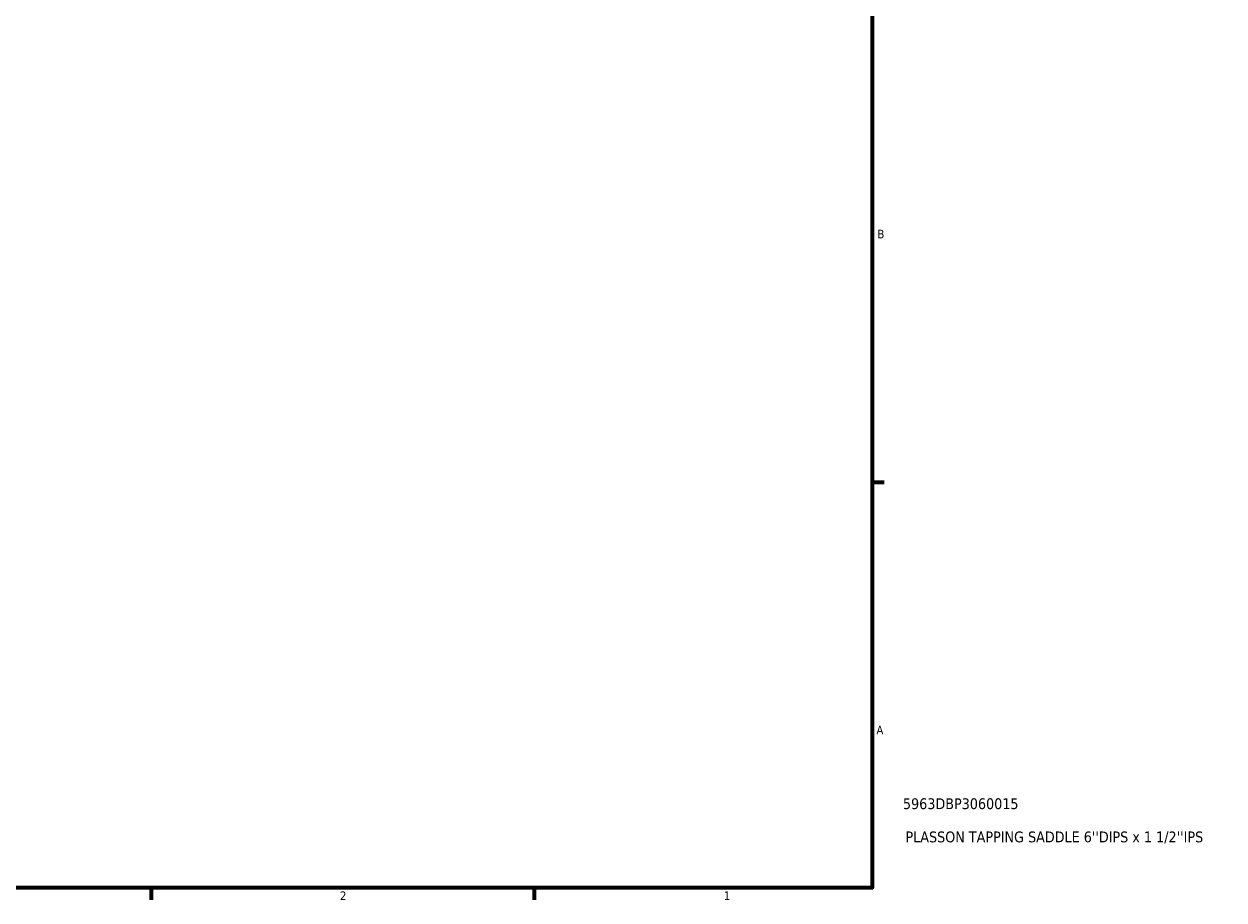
# Model space of a CAD drawing. Header units: inches. Extents: x -2.4 to 50, y -2 to 49.4.
# Tile 8 of 10: x 24.1 to 37.4, y 0.9 to 10.6. Entities that reach past the tile are written whole.
import ezdxf

# ---------------------------------------------------------------- set-up
doc = ezdxf.new("R2010")
doc.units = ezdxf.units.IN
doc.header["$MEASUREMENT"] = 0
doc.layers.add('Border (ANSI)', color=7, linetype='Continuous', lineweight=70)
doc.layers.add('Title (ANSI)', color=7, linetype='Continuous', lineweight=50)
doc.styles.add('Note Text (ANSI)', font='tahoma.ttf')
doc.styles.add('Text Style29', font='tahoma.ttf')

# ---------------------------------------------------------------- blocks, each defined once
blk = doc.blocks.new('Borders Default Border')
at = {"layer": 'Border (ANSI)'}
for p, q in [((33.5, 5.5), (33.634, 5.5)), ((25.5, 1), (25.5, 0.866)), ((29.75, 1), (29.75, 0.866))]:
    blk.add_line(p, q, dxfattribs=at)
at = {"layer": 'Border (ANSI)', "flags": 128}
blk.add_lwpolyline([(0.5, 1), (0.5, 21), (33.5, 21), (33.5, 1), (0.5, 1)], dxfattribs=at)
at = {"layer": 'Border (ANSI)', "color": 5, "true_color": 0x0000ff, "char_height": 0.0945, "attachment_point": 7, "style": 'Note Text (ANSI)'}
for s, insert in [('B', (33.558, 8.203)), ('A', (33.547, 2.703)), ('2', (27.596, 0.866)), ('1', (31.854, 0.866))]:
    blk.add_mtext(s, dxfattribs=dict(at, insert=insert))
blk = doc.blocks.new('Title Blocks ANSI - Large')
at = {"layer": 'Title (ANSI)', "color": 5, "true_color": 0x0000ff, "style": 'Text Style29'}
for tag, p in [('PART_NUMBER_001', (0.341, 0.873)), ('DESCRIPTION_001', (0.369, 0.505))]:
    blk.add_attdef(tag, p, '', height=0.12, dxfattribs=at)

msp = doc.modelspace()

# ---------------------------------------------------------------- block references
msp.add_blockref('Borders Default Border', (0, 0))
msp.add_blockref('Title Blocks ANSI - Large', (33.5, 1)).add_auto_attribs({'PART_NUMBER_001': '5963DBP3060015', 'DESCRIPTION_001': "PLASSON TAPPING SADDLE 6''DIPS x 1 1/2''IPS"})

doc.saveas('drawing.dxf')
